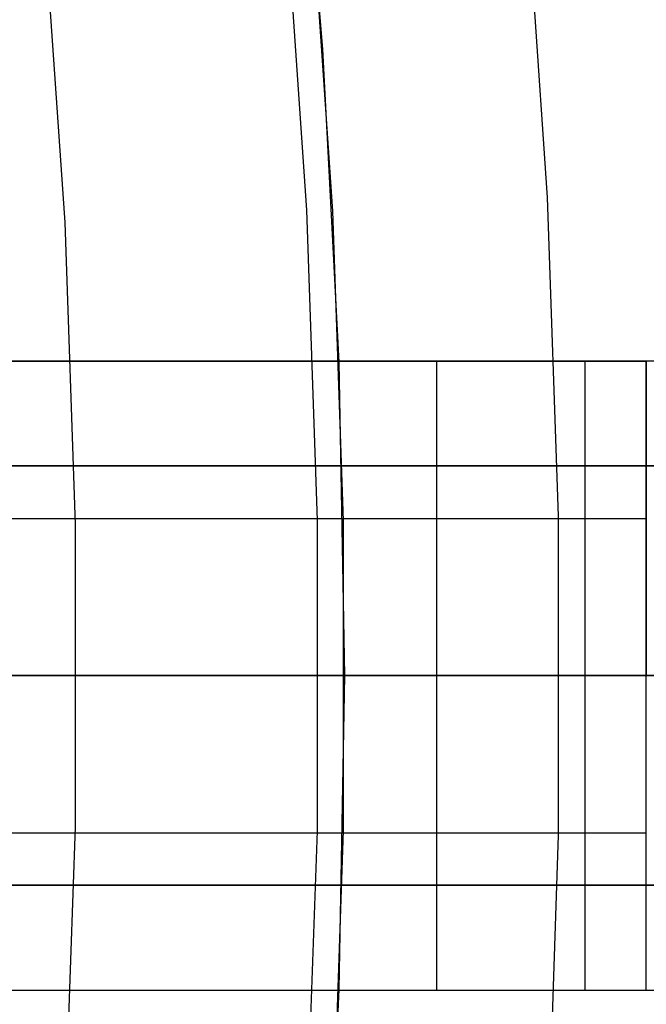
# Model space of a CAD drawing. Header units: millimetres. Extents: x 8926 to 10090, y -5004 to -3986.
# Tile 203 of 256: x 9548.28 to 9551.27, y -4355.07 to -4350.38. Entities that reach past the tile are written whole.
import ezdxf

# ---------------------------------------------------------------- set-up
doc = ezdxf.new("R2010")
doc.units = ezdxf.units.MM
for name, color, linetype in [('1', 7, 'Continuous'), ('COLOR EXT', 7, 'Continuous'), ('luz', 7, 'Continuous')]:
    doc.layers.add(name, color=color, linetype=linetype)
doc.layers.add('BLANCO METALICO', color=7, linetype='Continuous', true_color=0xededed)

msp = doc.modelspace()

# ---------------------------------------------------------------- linework, layer by layer
at = {"layer": '1', "color": 250, "true_color": 0x111111}
for p, q in [((9549.5956, -4349.0272, 98.6312), (9549.7253, -4350.5169, 98.6312)), ((9549.6708, -4349.8168, 98.6312), (9549.7722, -4351.2905, 98.6312)), ((9549.7253, -4350.5169, 98.6312), (9549.8033, -4352.0102, 98.6312)), ((9549.7722, -4351.2905, 98.6312), (9549.8229, -4352.7667, 98.6312)), ((9549.8033, -4352.0102, 98.6312), (9549.8292, -4353.5053, 98.6312)), ((9549.8229, -4352.7667, 98.6312), (9549.8229, -4354.2439, 98.6312)), ((9574.7975, -4353.5053, 45.7922), (9533.9541, -4353.5053, 45.7922)), ((9549.8292, -4353.5053, 98.6312), (9534.2804, -4353.5053, 98.6312)), ((9549.8292, -4353.5053, 98.6312), (9549.8033, -4355.0004, 98.6312)), ((9549.8292, -4353.5053, 98.6312), (9549.9304, -4353.5053, 98.6295)), ((9549.9304, -4353.5053, 98.6295), (9550.0315, -4353.5053, 98.6243)), ((9550.0315, -4353.5053, 98.6243), (9550.1323, -4353.5053, 98.6157)), ((9550.1323, -4353.5053, 98.6157), (9550.2327, -4353.5053, 98.6036)), ((9550.2327, -4353.5053, 98.6036), (9550.3327, -4353.5053, 98.5882)), ((9550.3327, -4353.5053, 98.5882), (9550.4321, -4353.5053, 98.5693)), ((9550.4321, -4353.5053, 98.5693), (9550.5309, -4353.5053, 98.547)), ((9550.5309, -4353.5053, 98.547), (9550.6287, -4353.5053, 98.5214)), ((9550.6287, -4353.5053, 98.5214), (9550.7257, -4353.5053, 98.4924)), ((9550.7257, -4353.5053, 98.4924), (9550.8216, -4353.5053, 98.4602)), ((9550.8216, -4353.5053, 98.4602), (9550.9163, -4353.5053, 98.4246)), ((9550.9163, -4353.5053, 98.4246), (9551.0098, -4353.5053, 98.3859)), ((9551.0098, -4353.5053, 98.3859), (9551.1019, -4353.5053, 98.344)), ((9551.1019, -4353.5053, 98.344), (9551.1926, -4353.5053, 98.299)), ((9551.1926, -4353.5053, 98.299), (9551.2816, -4353.5053, 98.2509)), ((9549.8229, -4354.2439, 98.6312), (9549.7722, -4355.7201, 98.6312)), ((9549.8033, -4355.0004, 98.6312), (9549.7253, -4356.4937, 98.6312))]:
    msp.add_line(p, q, dxfattribs=at)
at = {"layer": 'BLANCO METALICO'}
for p, q in [((9553.9818, -4352.0053, 239.5324), (9544.5794, -4352.0053, 239.5324)), ((9550.2699, -4352.0053, 276.5105), (9545.7699, -4352.0053, 276.5105)), ((9545.7699, -4352.0053, 257.3042), (9551.2699, -4352.0053, 257.3042)), ((9549.2806, -4352.0053, 239.5324), (9549.2806, -4352.0053, 276.5105)), ((9550.2699, -4353.5053, 276.5105), (9550.2699, -4352.0053, 276.5105)), ((9550.3041, -4352.0053, 276.5099), (9550.2699, -4352.0053, 276.5105)), ((9550.3382, -4352.0053, 276.5082), (9550.3041, -4352.0053, 276.5099)), ((9550.3722, -4352.0053, 276.5053), (9550.3382, -4352.0053, 276.5082)), ((9550.4061, -4352.0053, 276.5012), (9550.3722, -4352.0053, 276.5053)), ((9550.4398, -4352.0053, 276.496), (9550.4061, -4352.0053, 276.5012)), ((9550.4734, -4352.0053, 276.4896), (9550.4398, -4352.0053, 276.496)), ((9550.5067, -4352.0053, 276.4821), (9550.4734, -4352.0053, 276.4896)), ((9550.5397, -4352.0053, 276.4734), (9550.5067, -4352.0053, 276.4821)), ((9550.5724, -4352.0053, 276.4636), (9550.5397, -4352.0053, 276.4734)), ((9550.6048, -4352.0053, 276.4528), (9550.5724, -4352.0053, 276.4636)), ((9550.6368, -4352.0053, 276.4408), (9550.6048, -4352.0053, 276.4528)), ((9550.6683, -4352.0053, 276.4277), (9550.6368, -4352.0053, 276.4408)), ((9550.6994, -4352.0053, 276.4136), (9550.6683, -4352.0053, 276.4277)), ((9550.73, -4352.0053, 276.3984), (9550.6994, -4352.0053, 276.4136)), ((9550.76, -4352.0053, 276.3822), (9550.73, -4352.0053, 276.3984)), ((9550.7895, -4352.0053, 276.3649), (9550.76, -4352.0053, 276.3822)), ((9550.8184, -4352.0053, 276.3467), (9550.7895, -4352.0053, 276.3649)), ((9550.8466, -4352.0053, 276.3275), (9550.8184, -4352.0053, 276.3467)), ((9550.8742, -4352.0053, 276.3073), (9550.8466, -4352.0053, 276.3275)), ((9550.901, -4352.0053, 276.2862), (9550.8742, -4352.0053, 276.3073)), ((9550.9271, -4352.0053, 276.2642), (9550.901, -4352.0053, 276.2862)), ((9550.9525, -4352.0053, 276.2413), (9550.9271, -4352.0053, 276.2642)), ((9550.977, -4352.0053, 276.2176), (9550.9525, -4352.0053, 276.2413)), ((9551.0008, -4352.0053, 276.1931), (9550.977, -4352.0053, 276.2176)), ((9550.977, -4352.0053, 276.2176), (9550.977, -4353.5053, 276.2176)), ((9551.0236, -4352.0053, 276.1677), (9551.0008, -4352.0053, 276.1931)), ((9551.0456, -4352.0053, 276.1416), (9551.0236, -4352.0053, 276.1677)), ((9551.0667, -4352.0053, 276.1147), (9551.0456, -4352.0053, 276.1416)), ((9551.0869, -4352.0053, 276.0872), (9551.0667, -4352.0053, 276.1147)), ((9551.1061, -4352.0053, 276.059), (9551.0869, -4352.0053, 276.0872)), ((9551.1243, -4352.0053, 276.0301), (9551.1061, -4352.0053, 276.059)), ((9551.1416, -4352.0053, 276.0006), (9551.1243, -4352.0053, 276.0301)), ((9551.1578, -4352.0053, 275.9706), (9551.1416, -4352.0053, 276.0006)), ((9551.173, -4352.0053, 275.94), (9551.1578, -4352.0053, 275.9706)), ((9551.1871, -4352.0053, 275.9089), (9551.173, -4352.0053, 275.94)), ((9551.2002, -4352.0053, 275.8774), (9551.1871, -4352.0053, 275.9089)), ((9551.2122, -4352.0053, 275.8454), (9551.2002, -4352.0053, 275.8774)), ((9551.2231, -4352.0053, 275.813), (9551.2122, -4352.0053, 275.8454)), ((9551.2328, -4352.0053, 275.7803), (9551.2231, -4352.0053, 275.813)), ((9551.2415, -4352.0053, 275.7473), (9551.2328, -4352.0053, 275.7803)), ((9551.249, -4352.0053, 275.714), (9551.2415, -4352.0053, 275.7473)), ((9551.2554, -4352.0053, 275.6804), (9551.249, -4352.0053, 275.714)), ((9551.2606, -4352.0053, 275.6467), (9551.2554, -4352.0053, 275.6804)), ((9551.2647, -4352.0053, 275.6128), (9551.2606, -4352.0053, 275.6467)), ((9551.2676, -4352.0053, 275.5787), (9551.2647, -4352.0053, 275.6128)), ((9551.2693, -4352.0053, 275.5446), (9551.2676, -4352.0053, 275.5787)), ((9551.2699, -4352.0053, 275.5105), (9551.2693, -4352.0053, 275.5446)), ((9551.2699, -4352.0053, 275.5105), (9551.2699, -4353.5053, 275.5105)), ((9551.2699, -4352.0056, 243.528), (9551.2699, -4352.0053, 275.5105)), ((9551.2699, -4355.0051, 258.9518), (9551.2699, -4352.0055, 258.9518)), ((9545.2699, -4352.7553, 276.5105), (9550.2699, -4352.7553, 276.5105)), ((9550.2699, -4352.7553, 276.5105), (9550.3041, -4352.7553, 276.5099)), ((9550.3041, -4352.7553, 276.5099), (9550.3382, -4352.7553, 276.5082)), ((9550.3382, -4352.7553, 276.5082), (9550.3722, -4352.7553, 276.5053)), ((9550.3722, -4352.7553, 276.5053), (9550.4061, -4352.7553, 276.5012)), ((9550.4061, -4352.7553, 276.5012), (9550.4398, -4352.7553, 276.496)), ((9550.4398, -4352.7553, 276.496), (9550.4734, -4352.7553, 276.4896)), ((9550.4734, -4352.7553, 276.4896), (9550.5067, -4352.7553, 276.4821)), ((9550.5067, -4352.7553, 276.4821), (9550.5397, -4352.7553, 276.4734)), ((9550.5397, -4352.7553, 276.4734), (9550.5724, -4352.7553, 276.4636)), ((9550.5724, -4352.7553, 276.4636), (9550.6048, -4352.7553, 276.4528)), ((9550.6048, -4352.7553, 276.4528), (9550.6368, -4352.7553, 276.4408)), ((9550.6368, -4352.7553, 276.4408), (9550.6683, -4352.7553, 276.4277)), ((9550.6683, -4352.7553, 276.4277), (9550.6994, -4352.7553, 276.4136)), ((9550.6994, -4352.7553, 276.4136), (9550.73, -4352.7553, 276.3984)), ((9550.73, -4352.7553, 276.3984), (9550.76, -4352.7553, 276.3822)), ((9550.76, -4352.7553, 276.3822), (9550.7895, -4352.7553, 276.3649)), ((9550.7895, -4352.7553, 276.3649), (9550.8184, -4352.7553, 276.3467)), ((9550.8184, -4352.7553, 276.3467), (9550.8466, -4352.7553, 276.3275)), ((9550.8466, -4352.7553, 276.3275), (9550.8742, -4352.7553, 276.3073)), ((9550.8742, -4352.7553, 276.3073), (9550.901, -4352.7553, 276.2862)), ((9550.901, -4352.7553, 276.2862), (9550.9271, -4352.7553, 276.2642)), ((9550.9271, -4352.7553, 276.2642), (9550.9525, -4352.7553, 276.2413)), ((9550.9525, -4352.7553, 276.2413), (9550.977, -4352.7553, 276.2176)), ((9550.977, -4352.7553, 276.2176), (9551.0008, -4352.7553, 276.1931)), ((9551.0008, -4352.7553, 276.1931), (9551.0236, -4352.7553, 276.1677)), ((9551.0236, -4352.7553, 276.1677), (9551.0456, -4352.7553, 276.1416)), ((9551.0456, -4352.7553, 276.1416), (9551.0667, -4352.7553, 276.1147)), ((9551.0667, -4352.7553, 276.1147), (9551.0869, -4352.7553, 276.0872)), ((9551.0869, -4352.7553, 276.0872), (9551.1061, -4352.7553, 276.059)), ((9551.1061, -4352.7553, 276.059), (9551.1243, -4352.7553, 276.0301)), ((9551.1243, -4352.7553, 276.0301), (9551.1416, -4352.7553, 276.0006)), ((9551.1416, -4352.7553, 276.0006), (9551.1578, -4352.7553, 275.9706)), ((9551.1578, -4352.7553, 275.9706), (9551.173, -4352.7553, 275.94)), ((9551.173, -4352.7553, 275.94), (9551.1871, -4352.7553, 275.9089)), ((9551.1871, -4352.7553, 275.9089), (9551.2002, -4352.7553, 275.8774)), ((9551.2002, -4352.7553, 275.8774), (9551.2122, -4352.7553, 275.8454)), ((9551.2122, -4352.7553, 275.8454), (9551.2231, -4352.7553, 275.813)), ((9551.2231, -4352.7553, 275.813), (9551.2328, -4352.7553, 275.7803)), ((9551.2328, -4352.7553, 275.7803), (9551.2415, -4352.7553, 275.7473)), ((9551.2415, -4352.7553, 275.7473), (9551.249, -4352.7553, 275.714)), ((9551.249, -4352.7553, 275.714), (9551.2554, -4352.7553, 275.6804)), ((9551.2554, -4352.7553, 275.6804), (9551.2606, -4352.7553, 275.6467)), ((9551.2606, -4352.7553, 275.6467), (9551.2647, -4352.7553, 275.6128)), ((9551.2647, -4352.7553, 275.6128), (9551.2676, -4352.7553, 275.5787)), ((9551.2676, -4352.7553, 275.5787), (9551.2693, -4352.7553, 275.5446)), ((9551.2693, -4352.7553, 275.5446), (9551.2699, -4352.7553, 275.5105)), ((9531.805, -4353.5053, 219.9163), (9605.005, -4353.5053, 219.9163)), ((9605.005, -4353.5053, 219.1163), (9532.305, -4353.5053, 219.1163)), ((9544.3539, -4353.5053, 236.5324), (9555.1899, -4353.5053, 236.5324)), ((9550.2699, -4353.5053, 276.5105), (9545.2699, -4353.5053, 276.5105)), ((9550.2699, -4355.0053, 276.5105), (9550.2699, -4353.5053, 276.5105)), ((9550.3041, -4353.5053, 276.5099), (9550.2699, -4353.5053, 276.5105)), ((9550.3382, -4353.5053, 276.5082), (9550.3041, -4353.5053, 276.5099)), ((9550.3722, -4353.5053, 276.5053), (9550.3382, -4353.5053, 276.5082)), ((9550.4061, -4353.5053, 276.5012), (9550.3722, -4353.5053, 276.5053)), ((9550.4398, -4353.5053, 276.496), (9550.4061, -4353.5053, 276.5012)), ((9550.4734, -4353.5053, 276.4896), (9550.4398, -4353.5053, 276.496)), ((9550.5067, -4353.5053, 276.4821), (9550.4734, -4353.5053, 276.4896)), ((9550.5397, -4353.5053, 276.4734), (9550.5067, -4353.5053, 276.4821)), ((9550.5724, -4353.5053, 276.4636), (9550.5397, -4353.5053, 276.4734)), ((9550.6048, -4353.5053, 276.4528), (9550.5724, -4353.5053, 276.4636)), ((9550.6368, -4353.5053, 276.4408), (9550.6048, -4353.5053, 276.4528)), ((9550.6683, -4353.5053, 276.4277), (9550.6368, -4353.5053, 276.4408)), ((9550.6994, -4353.5053, 276.4136), (9550.6683, -4353.5053, 276.4277)), ((9550.73, -4353.5053, 276.3984), (9550.6994, -4353.5053, 276.4136)), ((9550.76, -4353.5053, 276.3822), (9550.73, -4353.5053, 276.3984)), ((9550.7895, -4353.5053, 276.3649), (9550.76, -4353.5053, 276.3822)), ((9550.8184, -4353.5053, 276.3467), (9550.7895, -4353.5053, 276.3649)), ((9550.8466, -4353.5053, 276.3275), (9550.8184, -4353.5053, 276.3467)), ((9550.8742, -4353.5053, 276.3073), (9550.8466, -4353.5053, 276.3275)), ((9550.901, -4353.5053, 276.2862), (9550.8742, -4353.5053, 276.3073)), ((9550.9271, -4353.5053, 276.2642), (9550.901, -4353.5053, 276.2862)), ((9550.9525, -4353.5053, 276.2413), (9550.9271, -4353.5053, 276.2642)), ((9550.977, -4353.5053, 276.2176), (9550.9525, -4353.5053, 276.2413)), ((9551.0008, -4353.5053, 276.1931), (9550.977, -4353.5053, 276.2176)), ((9550.977, -4353.5053, 276.2176), (9550.977, -4355.0053, 276.2176)), ((9551.0236, -4353.5053, 276.1677), (9551.0008, -4353.5053, 276.1931)), ((9551.0456, -4353.5053, 276.1416), (9551.0236, -4353.5053, 276.1677)), ((9551.0667, -4353.5053, 276.1147), (9551.0456, -4353.5053, 276.1416)), ((9551.0869, -4353.5053, 276.0872), (9551.0667, -4353.5053, 276.1147)), ((9551.1061, -4353.5053, 276.059), (9551.0869, -4353.5053, 276.0872)), ((9551.1243, -4353.5053, 276.0301), (9551.1061, -4353.5053, 276.059)), ((9551.1416, -4353.5053, 276.0006), (9551.1243, -4353.5053, 276.0301)), ((9551.1578, -4353.5053, 275.9706), (9551.1416, -4353.5053, 276.0006)), ((9551.173, -4353.5053, 275.94), (9551.1578, -4353.5053, 275.9706)), ((9551.1871, -4353.5053, 275.9089), (9551.173, -4353.5053, 275.94)), ((9551.2002, -4353.5053, 275.8774), (9551.1871, -4353.5053, 275.9089)), ((9551.2122, -4353.5053, 275.8454), (9551.2002, -4353.5053, 275.8774)), ((9551.2231, -4353.5053, 275.813), (9551.2122, -4353.5053, 275.8454)), ((9551.2328, -4353.5053, 275.7803), (9551.2231, -4353.5053, 275.813)), ((9551.2415, -4353.5053, 275.7473), (9551.2328, -4353.5053, 275.7803)), ((9551.249, -4353.5053, 275.714), (9551.2415, -4353.5053, 275.7473)), ((9551.2554, -4353.5053, 275.6804), (9551.249, -4353.5053, 275.714)), ((9551.2606, -4353.5053, 275.6467), (9551.2554, -4353.5053, 275.6804)), ((9551.2647, -4353.5053, 275.6128), (9551.2606, -4353.5053, 275.6467)), ((9551.2676, -4353.5053, 275.5787), (9551.2647, -4353.5053, 275.6128)), ((9551.2693, -4353.5053, 275.5446), (9551.2676, -4353.5053, 275.5787)), ((9551.2699, -4353.5053, 275.5105), (9551.2693, -4353.5053, 275.5446)), ((9551.2699, -4355.0053, 275.5105), (9551.2699, -4353.5053, 275.5105)), ((9551.2711, -4353.5053, 243.4598), (9551.2699, -4353.5053, 243.528)), ((9551.2711, -4353.5053, 243.4595), (9551.2699, -4353.5053, 243.528)), ((9551.2699, -4353.5053, 243.528), (9551.2699, -4353.5053, 275.5105)), ((9545.2699, -4354.2553, 276.5105), (9550.2699, -4354.2553, 276.5105)), ((9550.2699, -4354.2553, 276.5105), (9550.3041, -4354.2553, 276.5099)), ((9550.3041, -4354.2553, 276.5099), (9550.3382, -4354.2553, 276.5082)), ((9550.3382, -4354.2553, 276.5082), (9550.3722, -4354.2553, 276.5053)), ((9550.3722, -4354.2553, 276.5053), (9550.4061, -4354.2553, 276.5012)), ((9550.4061, -4354.2553, 276.5012), (9550.4398, -4354.2553, 276.496)), ((9550.4398, -4354.2553, 276.496), (9550.4734, -4354.2553, 276.4896)), ((9550.4734, -4354.2553, 276.4896), (9550.5067, -4354.2553, 276.4821)), ((9550.5067, -4354.2553, 276.4821), (9550.5397, -4354.2553, 276.4734)), ((9550.5397, -4354.2553, 276.4734), (9550.5724, -4354.2553, 276.4636)), ((9550.5724, -4354.2553, 276.4636), (9550.6048, -4354.2553, 276.4528)), ((9550.6048, -4354.2553, 276.4528), (9550.6368, -4354.2553, 276.4408)), ((9550.6368, -4354.2553, 276.4408), (9550.6683, -4354.2553, 276.4277)), ((9550.6683, -4354.2553, 276.4277), (9550.6994, -4354.2553, 276.4136)), ((9550.6994, -4354.2553, 276.4136), (9550.73, -4354.2553, 276.3984)), ((9550.73, -4354.2553, 276.3984), (9550.76, -4354.2553, 276.3822)), ((9550.76, -4354.2553, 276.3822), (9550.7895, -4354.2553, 276.3649)), ((9550.7895, -4354.2553, 276.3649), (9550.8184, -4354.2553, 276.3467)), ((9550.8184, -4354.2553, 276.3467), (9550.8466, -4354.2553, 276.3275)), ((9550.8466, -4354.2553, 276.3275), (9550.8742, -4354.2553, 276.3073)), ((9550.8742, -4354.2553, 276.3073), (9550.901, -4354.2553, 276.2862)), ((9550.901, -4354.2553, 276.2862), (9550.9271, -4354.2553, 276.2642)), ((9550.9271, -4354.2553, 276.2642), (9550.9525, -4354.2553, 276.2413)), ((9550.9525, -4354.2553, 276.2413), (9550.977, -4354.2553, 276.2176)), ((9550.977, -4354.2553, 276.2176), (9551.0008, -4354.2553, 276.1931)), ((9551.0008, -4354.2553, 276.1931), (9551.0236, -4354.2553, 276.1677)), ((9551.0236, -4354.2553, 276.1677), (9551.0456, -4354.2553, 276.1416)), ((9551.0456, -4354.2553, 276.1416), (9551.0667, -4354.2553, 276.1147)), ((9551.0667, -4354.2553, 276.1147), (9551.0869, -4354.2553, 276.0872)), ((9551.0869, -4354.2553, 276.0872), (9551.1061, -4354.2553, 276.059)), ((9551.1061, -4354.2553, 276.059), (9551.1243, -4354.2553, 276.0301)), ((9551.1243, -4354.2553, 276.0301), (9551.1416, -4354.2553, 276.0006)), ((9551.1416, -4354.2553, 276.0006), (9551.1578, -4354.2553, 275.9706)), ((9551.1578, -4354.2553, 275.9706), (9551.173, -4354.2553, 275.94)), ((9551.173, -4354.2553, 275.94), (9551.1871, -4354.2553, 275.9089)), ((9551.1871, -4354.2553, 275.9089), (9551.2002, -4354.2553, 275.8774)), ((9551.2002, -4354.2553, 275.8774), (9551.2122, -4354.2553, 275.8454)), ((9551.2122, -4354.2553, 275.8454), (9551.2231, -4354.2553, 275.813)), ((9551.2231, -4354.2553, 275.813), (9551.2328, -4354.2553, 275.7803)), ((9551.2328, -4354.2553, 275.7803), (9551.2415, -4354.2553, 275.7473)), ((9551.2415, -4354.2553, 275.7473), (9551.249, -4354.2553, 275.714)), ((9551.249, -4354.2553, 275.714), (9551.2554, -4354.2553, 275.6804)), ((9551.2554, -4354.2553, 275.6804), (9551.2606, -4354.2553, 275.6467)), ((9551.2606, -4354.2553, 275.6467), (9551.2647, -4354.2553, 275.6128)), ((9551.2647, -4354.2553, 275.6128), (9551.2676, -4354.2553, 275.5787)), ((9551.2676, -4354.2553, 275.5787), (9551.2693, -4354.2553, 275.5446)), ((9551.2693, -4354.2553, 275.5446), (9551.2699, -4354.2553, 275.5105)), ((9544.5794, -4355.0053, 239.5324), (9553.9818, -4355.0053, 239.5324)), ((9545.7699, -4355.0053, 276.5105), (9550.2699, -4355.0053, 276.5105)), ((9545.7699, -4355.0053, 257.3042), (9551.2699, -4355.0053, 257.3042)), ((9549.2806, -4355.0053, 276.5105), (9549.2806, -4355.0053, 239.5324)), ((9550.2699, -4355.0053, 276.5105), (9550.3041, -4355.0053, 276.5099)), ((9550.3041, -4355.0053, 276.5099), (9550.3382, -4355.0053, 276.5082)), ((9550.3382, -4355.0053, 276.5082), (9550.3722, -4355.0053, 276.5053)), ((9550.3722, -4355.0053, 276.5053), (9550.4061, -4355.0053, 276.5012)), ((9550.4061, -4355.0053, 276.5012), (9550.4398, -4355.0053, 276.496)), ((9550.4398, -4355.0053, 276.496), (9550.4734, -4355.0053, 276.4896)), ((9550.4734, -4355.0053, 276.4896), (9550.5067, -4355.0053, 276.4821)), ((9550.5067, -4355.0053, 276.4821), (9550.5397, -4355.0053, 276.4734)), ((9550.5397, -4355.0053, 276.4734), (9550.5724, -4355.0053, 276.4636)), ((9550.5724, -4355.0053, 276.4636), (9550.6048, -4355.0053, 276.4528)), ((9550.6048, -4355.0053, 276.4528), (9550.6368, -4355.0053, 276.4408)), ((9550.6368, -4355.0053, 276.4408), (9550.6683, -4355.0053, 276.4277)), ((9550.6683, -4355.0053, 276.4277), (9550.6994, -4355.0053, 276.4136)), ((9550.6994, -4355.0053, 276.4136), (9550.73, -4355.0053, 276.3984)), ((9550.73, -4355.0053, 276.3984), (9550.76, -4355.0053, 276.3822)), ((9550.76, -4355.0053, 276.3822), (9550.7895, -4355.0053, 276.3649)), ((9550.7895, -4355.0053, 276.3649), (9550.8184, -4355.0053, 276.3467)), ((9550.8184, -4355.0053, 276.3467), (9550.8466, -4355.0053, 276.3275)), ((9550.8466, -4355.0053, 276.3275), (9550.8742, -4355.0053, 276.3073)), ((9550.8742, -4355.0053, 276.3073), (9550.901, -4355.0053, 276.2862)), ((9550.901, -4355.0053, 276.2862), (9550.9271, -4355.0053, 276.2642)), ((9550.9271, -4355.0053, 276.2642), (9550.9525, -4355.0053, 276.2413)), ((9550.9525, -4355.0053, 276.2413), (9550.977, -4355.0053, 276.2176)), ((9550.977, -4355.0053, 276.2176), (9551.0008, -4355.0053, 276.1931)), ((9551.0008, -4355.0053, 276.1931), (9551.0236, -4355.0053, 276.1677)), ((9551.0236, -4355.0053, 276.1677), (9551.0456, -4355.0053, 276.1416)), ((9551.0456, -4355.0053, 276.1416), (9551.0667, -4355.0053, 276.1147)), ((9551.0667, -4355.0053, 276.1147), (9551.0869, -4355.0053, 276.0872)), ((9551.0869, -4355.0053, 276.0872), (9551.1061, -4355.0053, 276.059)), ((9551.1061, -4355.0053, 276.059), (9551.1243, -4355.0053, 276.0301)), ((9551.1243, -4355.0053, 276.0301), (9551.1416, -4355.0053, 276.0006)), ((9551.1416, -4355.0053, 276.0006), (9551.1578, -4355.0053, 275.9706)), ((9551.1578, -4355.0053, 275.9706), (9551.173, -4355.0053, 275.94)), ((9551.173, -4355.0053, 275.94), (9551.1871, -4355.0053, 275.9089)), ((9551.1871, -4355.0053, 275.9089), (9551.2002, -4355.0053, 275.8774)), ((9551.2002, -4355.0053, 275.8774), (9551.2122, -4355.0053, 275.8454)), ((9551.2122, -4355.0053, 275.8454), (9551.2231, -4355.0053, 275.813)), ((9551.2231, -4355.0053, 275.813), (9551.2328, -4355.0053, 275.7803)), ((9551.2328, -4355.0053, 275.7803), (9551.2415, -4355.0053, 275.7473)), ((9551.2415, -4355.0053, 275.7473), (9551.249, -4355.0053, 275.714)), ((9551.249, -4355.0053, 275.714), (9551.2554, -4355.0053, 275.6804)), ((9551.2554, -4355.0053, 275.6804), (9551.2606, -4355.0053, 275.6467)), ((9551.2606, -4355.0053, 275.6467), (9551.2647, -4355.0053, 275.6128)), ((9551.2647, -4355.0053, 275.6128), (9551.2676, -4355.0053, 275.5787)), ((9551.2676, -4355.0053, 275.5787), (9551.2693, -4355.0053, 275.5446)), ((9551.2693, -4355.0053, 275.5446), (9551.2699, -4355.0053, 275.5105)), ((9551.2699, -4355.005, 243.528), (9551.2699, -4355.0053, 275.5105))]:
    msp.add_line(p, q, dxfattribs=at)
at = {"layer": 'COLOR EXT', "color": 30, "true_color": 0xff8d00}
for p, q in [((9541.7913, -4352.5053, 21.2621), (9579.7984, -4352.5053, 21.2621)), ((9579.7984, -4352.5053, 25.2621), (9541.7913, -4352.5053, 25.2621)), ((9541.7913, -4352.5053, 23.2621), (9579.7984, -4352.5053, 23.2621)), ((9571.0902, -4353.5053, 19.1621), (9539.7988, -4353.5053, 19.1621)), ((9579.8053, -4353.5053, 25.2621), (9541.8053, -4353.5053, 25.2621)), ((9579.7984, -4354.5053, 21.2621), (9541.7907, -4354.5053, 21.2621)), ((9541.7907, -4354.5053, 25.2621), (9579.7984, -4354.5053, 25.2621)), ((9579.7984, -4354.5053, 23.2621), (9541.7907, -4354.5053, 23.2621))]:
    msp.add_line(p, q, dxfattribs=at)
at = {"layer": 'luz', "color": 7, "true_color": 0xffffff}
for p, q in [((9550.7991, -4351.2251, -23.5653), (9550.6942, -4349.7079, -23.5653)), ((9549.5456, -4349.8073, -23.8728), (9549.6478, -4351.2847, -23.8728)), ((9548.4964, -4351.3444, -24.1804), (9548.397, -4349.9067, -24.1804)), ((9550.8516, -4352.7449, -23.5653), (9550.7991, -4351.2251, -23.5653)), ((9549.6478, -4351.2847, -23.8728), (9549.6989, -4352.7648, -23.8728)), ((9548.5462, -4352.7847, -24.1804), (9548.4964, -4351.3444, -24.1804)), ((9549.6989, -4352.7648, -23.8728), (9549.6989, -4354.2458, -23.8728)), ((9550.8516, -4354.2657, -23.5653), (9550.8516, -4352.7449, -23.5653)), ((9548.5462, -4354.2259, -24.1804), (9548.5462, -4352.7847, -24.1804)), ((9545.8169, -4353.5053, -17.296), (9552.2009, -4353.5053, -18.7542)), ((9548.24, -4353.5053, -24.1592), (9548.3195, -4353.5053, -24.1686)), ((9548.3195, -4353.5053, -24.1686), (9548.3992, -4353.5053, -24.1753)), ((9548.3992, -4353.5053, -24.1753), (9548.4791, -4353.5053, -24.1792)), ((9548.4791, -4353.5053, -24.1792), (9548.5591, -4353.5053, -24.1804)), ((9548.5591, -4353.5053, -24.1804), (9548.6391, -4353.5053, -24.1788)), ((9548.6391, -4353.5053, -24.1788), (9548.719, -4353.5053, -24.1744)), ((9548.719, -4353.5053, -24.1744), (9548.7987, -4353.5053, -24.1672)), ((9548.7987, -4353.5053, -24.1672), (9548.8781, -4353.5053, -24.1574)), ((9548.8781, -4353.5053, -24.1574), (9548.9571, -4353.5053, -24.1447)), ((9548.9571, -4353.5053, -24.1447), (9549.0356, -4353.5053, -24.1294)), ((9549.0356, -4353.5053, -24.1294), (9549.1135, -4353.5053, -24.1113)), ((9549.1135, -4353.5053, -24.1113), (9549.1908, -4353.5053, -24.0906)), ((9549.1908, -4353.5053, -24.0906), (9549.2673, -4353.5053, -24.0672)), ((9549.2673, -4353.5053, -24.0672), (9549.343, -4353.5053, -24.0412)), ((9549.343, -4353.5053, -24.0412), (9549.4177, -4353.5053, -24.0126)), ((9549.4177, -4353.5053, -24.0126), (9549.4913, -4353.5053, -23.9814)), ((9549.4913, -4353.5053, -23.9814), (9549.5639, -4353.5053, -23.9477)), ((9549.5639, -4353.5053, -23.9477), (9549.6352, -4353.5053, -23.9115)), ((9549.6352, -4353.5053, -23.9115), (9549.7053, -4353.5053, -23.8728)), ((9549.7753, -4353.5053, -23.8342), (9549.7053, -4353.5053, -23.8728)), ((9549.8467, -4353.5053, -23.798), (9549.7753, -4353.5053, -23.8342)), ((9549.9192, -4353.5053, -23.7643), (9549.8467, -4353.5053, -23.798)), ((9549.9929, -4353.5053, -23.7331), (9549.9192, -4353.5053, -23.7643)), ((9550.0676, -4353.5053, -23.7045), (9549.9929, -4353.5053, -23.7331)), ((9550.1433, -4353.5053, -23.6785), (9550.0676, -4353.5053, -23.7045)), ((9550.2198, -4353.5053, -23.6551), (9550.1433, -4353.5053, -23.6785)), ((9550.2971, -4353.5053, -23.6343), (9550.2198, -4353.5053, -23.6551)), ((9550.375, -4353.5053, -23.6163), (9550.2971, -4353.5053, -23.6343)), ((9550.4535, -4353.5053, -23.6009), (9550.375, -4353.5053, -23.6163)), ((9550.5325, -4353.5053, -23.5883), (9550.4535, -4353.5053, -23.6009)), ((9550.6119, -4353.5053, -23.5784), (9550.5325, -4353.5053, -23.5883)), ((9550.6916, -4353.5053, -23.5713), (9550.6119, -4353.5053, -23.5784)), ((9550.7715, -4353.5053, -23.5669), (9550.6916, -4353.5053, -23.5713)), ((9550.8515, -4353.5053, -23.5653), (9550.7715, -4353.5053, -23.5669)), ((9550.9315, -4353.5053, -23.5665), (9550.8515, -4353.5053, -23.5653)), ((9551.0114, -4353.5053, -23.5704), (9550.9315, -4353.5053, -23.5665)), ((9551.0911, -4353.5053, -23.577), (9551.0114, -4353.5053, -23.5704)), ((9551.1705, -4353.5053, -23.5865), (9551.0911, -4353.5053, -23.577)), ((9551.2496, -4353.5053, -23.5986), (9551.1705, -4353.5053, -23.5865)), ((9551.3282, -4353.5053, -23.6135), (9551.2496, -4353.5053, -23.5986)), ((9548.4964, -4355.6662, -24.1804), (9548.5462, -4354.2259, -24.1804)), ((9549.6989, -4354.2458, -23.8728), (9549.6478, -4355.7259, -23.8728)), ((9550.7991, -4355.7855, -23.5653), (9550.8516, -4354.2657, -23.5653))]:
    msp.add_line(p, q, dxfattribs=at)

doc.saveas('drawing.dxf')
